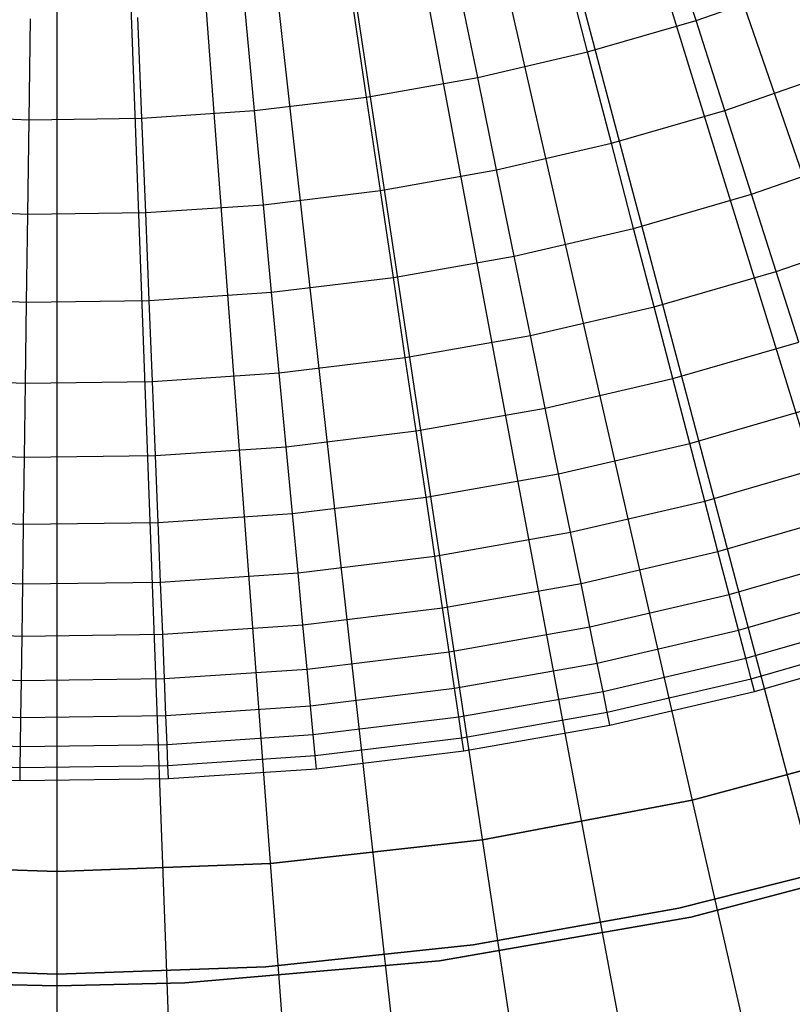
# Model space of a CAD drawing. Extents: x 0.1 to 20.1, y -10 to 10.
# Tile 17 of 127: x 10.067 to 10.744, y -2.616 to -1.753. Entities that reach past the tile are written whole.
import ezdxf

# ---------------------------------------------------------------- set-up
doc = ezdxf.new("R2010")
doc.units = 0
doc.header["$LTSCALE"] = 2.54
doc.layers.get('0').update_dxf_attribs({"linetype": 'CONTINUOUS'})

# ---------------------------------------------------------------- blocks, each defined once
blk = doc.blocks.new('DROPS_COLOR_E_STL')
at = {"color": 0}
for p, q in [((13.01877, -9.4624, 1.7), (10.353, -0.82022, 14.61615)), ((13.01877, -9.4624, 1.7), (10.353, -0.82022, 14.61615)), ((12.30348, -9.65407, 1.7), (10.291, -0.83683, 14.61615)), ((12.30348, -9.65407, 1.7), (10.291, -0.83683, 14.61615)), ((11.57587, -9.79174, 1.7), (10.22793, -0.84877, 14.61615)), ((11.57587, -9.79174, 1.7), (10.22793, -0.84877, 14.61615)), ((10.39388, -0.85067, 14.69615), (13.36539, -9.45184, 1.7)), ((10.39388, -0.85067, 14.69615), (13.36539, -9.45184, 1.7)), ((10.1, -9.90234, 1.7), (10.1, -0.85835, 14.61615)), ((10.1, -9.90234, 1.7), (10.1, -0.85835, 14.61615)), ((10.84, -9.87465, 1.7), (10.16414, -0.85595, 14.61615)), ((10.84, -9.87465, 1.7), (10.16414, -0.85595, 14.61615)), ((10.33026, -0.87005, 14.69615), (12.65843, -9.66718, 1.7)), ((10.33026, -0.87005, 14.69615), (12.65843, -9.66718, 1.7)), ((10.26537, -0.88468, 14.69615), (11.93749, -9.82973, 1.7)), ((10.26537, -0.88468, 14.69615), (11.93749, -9.82973, 1.7)), ((10.19959, -0.89447, 14.69615), (11.20653, -9.93859, 1.7)), ((10.19959, -0.89447, 14.69615), (11.20653, -9.93859, 1.7)), ((10.13326, -0.89939, 14.69615), (10.46951, -9.99317, 1.7)), ((10.13326, -0.89939, 14.69615), (10.46951, -9.99317, 1.7)), ((10.65957, -1.75417, 8.30003), (10.63272, -1.67, 8.40946)), ((10.65957, -1.75417, 8.30003), (10.63272, -1.67, 8.40946)), ((10.5646, -1.78168, 8.30003), (10.54231, -1.69619, 8.40946)), ((10.5646, -1.78168, 8.30003), (10.54231, -1.69619, 8.40946)), ((10.4683, -1.80405, 8.30003), (10.45063, -1.71749, 8.40946)), ((10.4683, -1.80405, 8.30003), (10.45063, -1.71749, 8.40946)), ((10.65957, -1.75417, 8.30003), (10.75292, -1.72161, 8.30003)), ((10.65957, -1.75417, 8.30003), (10.75292, -1.72161, 8.30003)), ((10.37093, -1.82122, 8.30003), (10.35793, -1.73383, 8.40946)), ((10.37093, -1.82122, 8.30003), (10.35793, -1.73383, 8.40946)), ((10.17414, -1.83977, 8.30003), (10.17058, -1.75149, 8.40946)), ((10.17414, -1.83977, 8.30003), (10.17058, -1.75149, 8.40946)), ((10.27279, -1.83314, 8.30003), (10.2645, -1.74518, 8.40946)), ((10.27279, -1.83314, 8.30003), (10.2645, -1.74518, 8.40946)), ((10.07528, -1.8411, 8.30003), (10.07647, -1.75276, 8.40946)), ((10.07528, -1.8411, 8.30003), (10.07647, -1.75276, 8.40946)), ((10.5646, -1.78168, 8.30003), (10.65957, -1.75417, 8.30003)), ((10.5646, -1.78168, 8.30003), (10.65957, -1.75417, 8.30003)), ((10.68473, -1.83305, 8.18634), (10.65957, -1.75417, 8.30003)), ((10.68473, -1.83305, 8.18634), (10.65957, -1.75417, 8.30003)), ((10.4683, -1.80405, 8.30003), (10.5646, -1.78168, 8.30003)), ((10.4683, -1.80405, 8.30003), (10.5646, -1.78168, 8.30003)), ((10.58549, -1.8618, 8.18634), (10.5646, -1.78168, 8.30003)), ((10.58549, -1.8618, 8.18634), (10.5646, -1.78168, 8.30003)), ((10.68473, -1.83305, 8.18634), (10.78228, -1.79902, 8.18634)), ((10.68473, -1.83305, 8.18634), (10.78228, -1.79902, 8.18634)), ((10.37093, -1.82122, 8.30003), (10.4683, -1.80405, 8.30003)), ((10.37093, -1.82122, 8.30003), (10.4683, -1.80405, 8.30003)), ((10.48486, -1.88517, 8.18634), (10.4683, -1.80405, 8.30003)), ((10.48486, -1.88517, 8.18634), (10.4683, -1.80405, 8.30003)), ((10.27279, -1.83314, 8.30003), (10.37093, -1.82122, 8.30003)), ((10.27279, -1.83314, 8.30003), (10.37093, -1.82122, 8.30003)), ((10.38312, -1.90311, 8.18634), (10.37093, -1.82122, 8.30003)), ((10.38312, -1.90311, 8.18634), (10.37093, -1.82122, 8.30003)), ((9.97649, -1.83711, 8.30003), (10.07528, -1.8411, 8.30003)), ((9.97649, -1.83711, 8.30003), (10.07528, -1.8411, 8.30003)), ((10.17414, -1.83977, 8.30003), (10.27279, -1.83314, 8.30003)), ((10.17414, -1.83977, 8.30003), (10.27279, -1.83314, 8.30003)), ((10.28055, -1.91557, 8.18634), (10.27279, -1.83314, 8.30003)), ((10.28055, -1.91557, 8.18634), (10.27279, -1.83314, 8.30003)), ((10.58549, -1.8618, 8.18634), (10.68473, -1.83305, 8.18634)), ((10.58549, -1.8618, 8.18634), (10.68473, -1.83305, 8.18634)), ((10.70814, -1.90645, 8.06868), (10.68473, -1.83305, 8.18634)), ((10.70814, -1.90645, 8.06868), (10.68473, -1.83305, 8.18634)), ((10.07417, -1.92388, 8.18634), (10.07528, -1.8411, 8.30003)), ((10.07417, -1.92388, 8.18634), (10.07528, -1.8411, 8.30003)), ((10.07528, -1.8411, 8.30003), (10.17414, -1.83977, 8.30003)), ((10.07528, -1.8411, 8.30003), (10.17414, -1.83977, 8.30003)), ((10.17747, -1.9225, 8.18634), (10.17414, -1.83977, 8.30003)), ((10.17747, -1.9225, 8.18634), (10.17414, -1.83977, 8.30003)), ((10.48486, -1.88517, 8.18634), (10.58549, -1.8618, 8.18634)), ((10.48486, -1.88517, 8.18634), (10.58549, -1.8618, 8.18634)), ((10.60493, -1.93634, 8.06868), (10.58549, -1.8618, 8.18634)), ((10.60493, -1.93634, 8.06868), (10.58549, -1.8618, 8.18634)), ((10.70814, -1.90645, 8.06868), (10.8096, -1.87106, 8.06868)), ((10.70814, -1.90645, 8.06868), (10.8096, -1.87106, 8.06868)), ((10.38312, -1.90311, 8.18634), (10.48486, -1.88517, 8.18634)), ((10.38312, -1.90311, 8.18634), (10.48486, -1.88517, 8.18634)), ((10.50027, -1.96065, 8.06868), (10.48486, -1.88517, 8.18634)), ((10.50027, -1.96065, 8.06868), (10.48486, -1.88517, 8.18634)), ((10.28055, -1.91557, 8.18634), (10.38312, -1.90311, 8.18634)), ((10.28055, -1.91557, 8.18634), (10.38312, -1.90311, 8.18634)), ((10.39445, -1.97931, 8.06868), (10.38312, -1.90311, 8.18634)), ((10.39445, -1.97931, 8.06868), (10.38312, -1.90311, 8.18634)), ((10.60493, -1.93634, 8.06868), (10.70814, -1.90645, 8.06868)), ((10.60493, -1.93634, 8.06868), (10.70814, -1.90645, 8.06868)), ((10.72975, -1.97418, 7.94733), (10.70814, -1.90645, 8.06868)), ((10.72975, -1.97418, 7.94733), (10.70814, -1.90645, 8.06868)), ((9.97094, -1.91972, 8.18634), (10.07417, -1.92388, 8.18634)), ((9.97094, -1.91972, 8.18634), (10.07417, -1.92388, 8.18634)), ((10.07313, -2.00092, 8.06868), (10.07417, -1.92388, 8.18634)), ((10.07313, -2.00092, 8.06868), (10.07417, -1.92388, 8.18634)), ((10.07417, -1.92388, 8.18634), (10.17747, -1.9225, 8.18634)), ((10.07417, -1.92388, 8.18634), (10.17747, -1.9225, 8.18634)), ((10.17747, -1.9225, 8.18634), (10.28055, -1.91557, 8.18634)), ((10.17747, -1.9225, 8.18634), (10.28055, -1.91557, 8.18634)), ((10.18058, -1.99947, 8.06868), (10.17747, -1.9225, 8.18634)), ((10.18058, -1.99947, 8.06868), (10.17747, -1.9225, 8.18634)), ((10.28778, -1.99227, 8.06868), (10.28055, -1.91557, 8.18634)), ((10.28778, -1.99227, 8.06868), (10.28055, -1.91557, 8.18634)), ((10.50027, -1.96065, 8.06868), (10.60493, -1.93634, 8.06868)), ((10.50027, -1.96065, 8.06868), (10.60493, -1.93634, 8.06868)), ((10.62287, -2.00513, 7.94733), (10.60493, -1.93634, 8.06868)), ((10.62287, -2.00513, 7.94733), (10.60493, -1.93634, 8.06868)), ((10.72975, -1.97418, 7.94733), (10.83481, -1.93753, 7.94733)), ((10.72975, -1.97418, 7.94733), (10.83481, -1.93753, 7.94733)), ((10.39445, -1.97931, 8.06868), (10.50027, -1.96065, 8.06868)), ((10.39445, -1.97931, 8.06868), (10.50027, -1.96065, 8.06868)), ((10.51449, -2.03031, 7.94733), (10.50027, -1.96065, 8.06868)), ((10.51449, -2.03031, 7.94733), (10.50027, -1.96065, 8.06868)), ((10.62287, -2.00513, 7.94733), (10.72975, -1.97418, 7.94733)), ((10.62287, -2.00513, 7.94733), (10.72975, -1.97418, 7.94733)), ((10.74949, -2.03607, 7.82259), (10.72975, -1.97418, 7.94733)), ((10.74949, -2.03607, 7.82259), (10.72975, -1.97418, 7.94733)), ((10.28778, -1.99227, 8.06868), (10.39445, -1.97931, 8.06868)), ((10.28778, -1.99227, 8.06868), (10.39445, -1.97931, 8.06868)), ((10.40491, -2.04963, 7.94733), (10.39445, -1.97931, 8.06868)), ((10.40491, -2.04963, 7.94733), (10.39445, -1.97931, 8.06868)), ((10.18058, -1.99947, 8.06868), (10.28778, -1.99227, 8.06868)), ((10.18058, -1.99947, 8.06868), (10.28778, -1.99227, 8.06868)), ((10.29446, -2.06304, 7.94733), (10.28778, -1.99227, 8.06868)), ((10.29446, -2.06304, 7.94733), (10.28778, -1.99227, 8.06868)), ((9.96577, -1.99659, 8.06868), (10.07313, -2.00092, 8.06868)), ((9.96577, -1.99659, 8.06868), (10.07313, -2.00092, 8.06868)), ((10.07218, -2.072, 7.94733), (10.07313, -2.00092, 8.06868)), ((10.07218, -2.072, 7.94733), (10.07313, -2.00092, 8.06868)), ((10.07313, -2.00092, 8.06868), (10.18058, -1.99947, 8.06868)), ((10.07313, -2.00092, 8.06868), (10.18058, -1.99947, 8.06868)), ((10.18344, -2.07051, 7.94733), (10.18058, -1.99947, 8.06868)), ((10.18344, -2.07051, 7.94733), (10.18058, -1.99947, 8.06868)), ((10.51449, -2.03031, 7.94733), (10.62287, -2.00513, 7.94733)), ((10.51449, -2.03031, 7.94733), (10.62287, -2.00513, 7.94733)), ((10.63927, -2.068, 7.82259), (10.62287, -2.00513, 7.94733)), ((10.63927, -2.068, 7.82259), (10.62287, -2.00513, 7.94733)), ((10.40491, -2.04963, 7.94733), (10.51449, -2.03031, 7.94733)), ((10.40491, -2.04963, 7.94733), (10.51449, -2.03031, 7.94733)), ((10.52749, -2.09396, 7.82259), (10.51449, -2.03031, 7.94733)), ((10.52749, -2.09396, 7.82259), (10.51449, -2.03031, 7.94733)), ((10.63927, -2.068, 7.82259), (10.74949, -2.03607, 7.82259)), ((10.63927, -2.068, 7.82259), (10.74949, -2.03607, 7.82259)), ((10.29446, -2.06304, 7.94733), (10.40491, -2.04963, 7.94733)), ((10.29446, -2.06304, 7.94733), (10.40491, -2.04963, 7.94733)), ((10.41447, -2.11389, 7.82259), (10.40491, -2.04963, 7.94733)), ((10.41447, -2.11389, 7.82259), (10.40491, -2.04963, 7.94733)), ((9.961, -2.06752, 7.94733), (10.07218, -2.072, 7.94733)), ((9.961, -2.06752, 7.94733), (10.07218, -2.072, 7.94733)), ((10.07218, -2.072, 7.94733), (10.18344, -2.07051, 7.94733)), ((10.07218, -2.072, 7.94733), (10.18344, -2.07051, 7.94733)), ((10.18344, -2.07051, 7.94733), (10.29446, -2.06304, 7.94733)), ((10.18344, -2.07051, 7.94733), (10.29446, -2.06304, 7.94733)), ((10.18605, -2.13542, 7.82259), (10.18344, -2.07051, 7.94733)), ((10.18605, -2.13542, 7.82259), (10.18344, -2.07051, 7.94733)), ((10.30055, -2.12772, 7.82259), (10.29446, -2.06304, 7.94733)), ((10.30055, -2.12772, 7.82259), (10.29446, -2.06304, 7.94733)), ((10.52749, -2.09396, 7.82259), (10.63927, -2.068, 7.82259)), ((10.52749, -2.09396, 7.82259), (10.63927, -2.068, 7.82259)), ((10.65407, -2.12478, 7.69478), (10.63927, -2.068, 7.82259)), ((10.65407, -2.12478, 7.69478), (10.63927, -2.068, 7.82259)), ((10.07131, -2.13696, 7.82259), (10.07218, -2.072, 7.94733)), ((10.07131, -2.13696, 7.82259), (10.07218, -2.072, 7.94733)), ((10.41447, -2.11389, 7.82259), (10.52749, -2.09396, 7.82259)), ((10.41447, -2.11389, 7.82259), (10.52749, -2.09396, 7.82259)), ((10.53922, -2.15146, 7.69478), (10.52749, -2.09396, 7.82259)), ((10.53922, -2.15146, 7.69478), (10.52749, -2.09396, 7.82259)), ((10.65407, -2.12478, 7.69478), (10.76733, -2.09198, 7.69478)), ((10.65407, -2.12478, 7.69478), (10.76733, -2.09198, 7.69478)), ((10.30055, -2.12772, 7.82259), (10.41447, -2.11389, 7.82259)), ((10.30055, -2.12772, 7.82259), (10.41447, -2.11389, 7.82259)), ((10.42311, -2.17194, 7.69478), (10.41447, -2.11389, 7.82259)), ((10.42311, -2.17194, 7.69478), (10.41447, -2.11389, 7.82259)), ((10.18605, -2.13542, 7.82259), (10.30055, -2.12772, 7.82259)), ((10.18605, -2.13542, 7.82259), (10.30055, -2.12772, 7.82259)), ((10.30606, -2.18615, 7.69478), (10.30055, -2.12772, 7.82259)), ((10.30606, -2.18615, 7.69478), (10.30055, -2.12772, 7.82259)), ((10.53922, -2.15146, 7.69478), (10.65407, -2.12478, 7.69478)), ((10.53922, -2.15146, 7.69478), (10.65407, -2.12478, 7.69478)), ((10.66726, -2.17535, 7.5642), (10.65407, -2.12478, 7.69478)), ((10.66726, -2.17535, 7.5642), (10.65407, -2.12478, 7.69478)), ((9.95664, -2.13234, 7.82259), (10.07131, -2.13696, 7.82259)), ((9.95664, -2.13234, 7.82259), (10.07131, -2.13696, 7.82259)), ((10.07052, -2.19564, 7.69478), (10.07131, -2.13696, 7.82259)), ((10.07052, -2.19564, 7.69478), (10.07131, -2.13696, 7.82259)), ((10.07131, -2.13696, 7.82259), (10.18605, -2.13542, 7.82259)), ((10.07131, -2.13696, 7.82259), (10.18605, -2.13542, 7.82259)), ((10.18842, -2.19406, 7.69478), (10.18605, -2.13542, 7.82259)), ((10.18842, -2.19406, 7.69478), (10.18605, -2.13542, 7.82259)), ((10.66726, -2.17535, 7.5642), (10.78321, -2.14176, 7.5642)), ((10.66726, -2.17535, 7.5642), (10.78321, -2.14176, 7.5642)), ((10.42311, -2.17194, 7.69478), (10.53922, -2.15146, 7.69478)), ((10.42311, -2.17194, 7.69478), (10.53922, -2.15146, 7.69478)), ((10.54968, -2.20266, 7.5642), (10.53922, -2.15146, 7.69478)), ((10.54968, -2.20266, 7.5642), (10.53922, -2.15146, 7.69478)), ((10.30606, -2.18615, 7.69478), (10.42311, -2.17194, 7.69478)), ((10.30606, -2.18615, 7.69478), (10.42311, -2.17194, 7.69478)), ((10.4308, -2.22362, 7.5642), (10.42311, -2.17194, 7.69478)), ((10.4308, -2.22362, 7.5642), (10.42311, -2.17194, 7.69478)), ((10.54968, -2.20266, 7.5642), (10.66726, -2.17535, 7.5642)), ((10.54968, -2.20266, 7.5642), (10.66726, -2.17535, 7.5642)), ((10.67879, -2.21956, 7.43119), (10.66726, -2.17535, 7.5642)), ((10.67879, -2.21956, 7.43119), (10.66726, -2.17535, 7.5642)), ((9.95271, -2.19089, 7.69478), (10.07052, -2.19564, 7.69478)), ((9.95271, -2.19089, 7.69478), (10.07052, -2.19564, 7.69478)), ((10.18842, -2.19406, 7.69478), (10.30606, -2.18615, 7.69478)), ((10.18842, -2.19406, 7.69478), (10.30606, -2.18615, 7.69478)), ((10.31096, -2.23817, 7.5642), (10.30606, -2.18615, 7.69478)), ((10.31096, -2.23817, 7.5642), (10.30606, -2.18615, 7.69478)), ((10.67879, -2.21956, 7.43119), (10.79709, -2.1853, 7.43119)), ((10.67879, -2.21956, 7.43119), (10.79709, -2.1853, 7.43119)), ((10.06982, -2.24789, 7.5642), (10.07052, -2.19564, 7.69478)), ((10.06982, -2.24789, 7.5642), (10.07052, -2.19564, 7.69478)), ((10.07052, -2.19564, 7.69478), (10.18842, -2.19406, 7.69478)), ((10.07052, -2.19564, 7.69478), (10.18842, -2.19406, 7.69478)), ((10.19052, -2.24627, 7.5642), (10.18842, -2.19406, 7.69478)), ((10.19052, -2.24627, 7.5642), (10.18842, -2.19406, 7.69478)), ((10.4308, -2.22362, 7.5642), (10.54968, -2.20266, 7.5642)), ((10.4308, -2.22362, 7.5642), (10.54968, -2.20266, 7.5642)), ((10.55882, -2.24743, 7.43119), (10.54968, -2.20266, 7.5642)), ((10.55882, -2.24743, 7.43119), (10.54968, -2.20266, 7.5642)), ((10.31096, -2.23817, 7.5642), (10.4308, -2.22362, 7.5642)), ((10.31096, -2.23817, 7.5642), (10.4308, -2.22362, 7.5642)), ((10.43752, -2.26882, 7.43119), (10.4308, -2.22362, 7.5642)), ((10.43752, -2.26882, 7.43119), (10.4308, -2.22362, 7.5642)), ((10.55882, -2.24743, 7.43119), (10.67879, -2.21956, 7.43119)), ((10.55882, -2.24743, 7.43119), (10.67879, -2.21956, 7.43119)), ((10.68864, -2.25732, 7.29607), (10.67879, -2.21956, 7.43119)), ((10.68864, -2.25732, 7.29607), (10.67879, -2.21956, 7.43119)), ((10.68864, -2.25732, 7.29607), (10.80895, -2.22247, 7.29607)), ((10.68864, -2.25732, 7.29607), (10.80895, -2.22247, 7.29607)), ((9.9492, -2.24303, 7.5642), (10.06982, -2.24789, 7.5642)), ((9.9492, -2.24303, 7.5642), (10.06982, -2.24789, 7.5642)), ((10.19052, -2.24627, 7.5642), (10.31096, -2.23817, 7.5642)), ((10.19052, -2.24627, 7.5642), (10.31096, -2.23817, 7.5642)), ((10.31525, -2.28366, 7.43119), (10.31096, -2.23817, 7.5642)), ((10.31525, -2.28366, 7.43119), (10.31096, -2.23817, 7.5642)), ((10.0692, -2.29358, 7.43119), (10.06982, -2.24789, 7.5642)), ((10.0692, -2.29358, 7.43119), (10.06982, -2.24789, 7.5642)), ((10.06982, -2.24789, 7.5642), (10.19052, -2.24627, 7.5642)), ((10.06982, -2.24789, 7.5642), (10.19052, -2.24627, 7.5642)), ((10.19236, -2.29193, 7.43119), (10.19052, -2.24627, 7.5642)), ((10.19236, -2.29193, 7.43119), (10.19052, -2.24627, 7.5642)), ((10.43752, -2.26882, 7.43119), (10.55882, -2.24743, 7.43119)), ((10.43752, -2.26882, 7.43119), (10.55882, -2.24743, 7.43119)), ((10.56662, -2.28566, 7.29607), (10.55882, -2.24743, 7.43119)), ((10.56662, -2.28566, 7.29607), (10.55882, -2.24743, 7.43119)), ((10.56662, -2.28566, 7.29607), (10.68864, -2.25732, 7.29607)), ((10.56662, -2.28566, 7.29607), (10.68864, -2.25732, 7.29607)), ((10.69677, -2.28853, 7.15918), (10.68864, -2.25732, 7.29607)), ((10.69677, -2.28853, 7.15918), (10.68864, -2.25732, 7.29607)), ((10.69677, -2.28853, 7.15918), (10.81875, -2.2532, 7.15918)), ((10.69677, -2.28853, 7.15918), (10.81875, -2.2532, 7.15918)), ((10.31525, -2.28366, 7.43119), (10.43752, -2.26882, 7.43119)), ((10.31525, -2.28366, 7.43119), (10.43752, -2.26882, 7.43119)), ((10.44326, -2.30742, 7.29607), (10.43752, -2.26882, 7.43119)), ((10.44326, -2.30742, 7.29607), (10.43752, -2.26882, 7.43119)), ((10.70318, -2.31312, 7.02085), (10.82648, -2.2774, 7.02085)), ((10.70318, -2.31312, 7.02085), (10.82648, -2.2774, 7.02085)), ((10.19236, -2.29193, 7.43119), (10.31525, -2.28366, 7.43119)), ((10.19236, -2.29193, 7.43119), (10.31525, -2.28366, 7.43119)), ((10.31891, -2.32251, 7.29607), (10.31525, -2.28366, 7.43119)), ((10.31891, -2.32251, 7.29607), (10.31525, -2.28366, 7.43119)), ((10.44326, -2.30742, 7.29607), (10.56662, -2.28566, 7.29607)), ((10.44326, -2.30742, 7.29607), (10.56662, -2.28566, 7.29607)), ((10.57307, -2.31727, 7.15918), (10.56662, -2.28566, 7.29607)), ((10.57307, -2.31727, 7.15918), (10.56662, -2.28566, 7.29607)), ((9.94614, -2.28862, 7.43119), (10.0692, -2.29358, 7.43119)), ((9.94614, -2.28862, 7.43119), (10.0692, -2.29358, 7.43119)), ((10.06868, -2.3326, 7.29607), (10.0692, -2.29358, 7.43119)), ((10.06868, -2.3326, 7.29607), (10.0692, -2.29358, 7.43119)), ((10.0692, -2.29358, 7.43119), (10.19236, -2.29193, 7.43119)), ((10.0692, -2.29358, 7.43119), (10.19236, -2.29193, 7.43119)), ((10.19393, -2.33092, 7.29607), (10.19236, -2.29193, 7.43119)), ((10.19393, -2.33092, 7.29607), (10.19236, -2.29193, 7.43119)), ((10.57307, -2.31727, 7.15918), (10.69677, -2.28853, 7.15918)), ((10.57307, -2.31727, 7.15918), (10.69677, -2.28853, 7.15918)), ((10.70318, -2.31312, 7.02085), (10.69677, -2.28853, 7.15918)), ((10.70318, -2.31312, 7.02085), (10.69677, -2.28853, 7.15918)), ((10.70785, -2.33101, 6.88143), (10.8321, -2.29502, 6.88143)), ((10.70785, -2.33101, 6.88143), (10.8321, -2.29502, 6.88143)), ((10.31891, -2.32251, 7.29607), (10.44326, -2.30742, 7.29607)), ((10.31891, -2.32251, 7.29607), (10.44326, -2.30742, 7.29607)), ((10.44801, -2.33932, 7.15918), (10.44326, -2.30742, 7.29607)), ((10.44801, -2.33932, 7.15918), (10.44326, -2.30742, 7.29607)), ((10.71076, -2.34218, 6.74126), (10.8356, -2.30602, 6.74126)), ((10.71076, -2.34218, 6.74126), (10.8356, -2.30602, 6.74126)), ((10.44801, -2.33932, 7.15918), (10.57307, -2.31727, 7.15918)), ((10.44801, -2.33932, 7.15918), (10.57307, -2.31727, 7.15918)), ((10.57815, -2.34216, 7.02085), (10.57307, -2.31727, 7.15918)), ((10.57815, -2.34216, 7.02085), (10.57307, -2.31727, 7.15918)), ((10.57815, -2.34216, 7.02085), (10.70318, -2.31312, 7.02085)), ((10.57815, -2.34216, 7.02085), (10.70318, -2.31312, 7.02085)), ((10.70785, -2.33101, 6.88143), (10.70318, -2.31312, 7.02085)), ((10.70785, -2.33101, 6.88143), (10.70318, -2.31312, 7.02085)), ((9.94352, -2.32755, 7.29607), (10.06868, -2.3326, 7.29607)), ((9.94352, -2.32755, 7.29607), (10.06868, -2.3326, 7.29607)), ((10.19393, -2.33092, 7.29607), (10.31891, -2.32251, 7.29607)), ((10.19393, -2.33092, 7.29607), (10.31891, -2.32251, 7.29607)), ((10.32194, -2.35463, 7.15918), (10.31891, -2.32251, 7.29607)), ((10.32194, -2.35463, 7.15918), (10.31891, -2.32251, 7.29607)), ((10.06825, -2.36485, 7.15918), (10.06868, -2.3326, 7.29607)), ((10.06825, -2.36485, 7.15918), (10.06868, -2.3326, 7.29607)), ((10.06868, -2.3326, 7.29607), (10.19393, -2.33092, 7.29607)), ((10.06868, -2.3326, 7.29607), (10.19393, -2.33092, 7.29607)), ((10.19523, -2.36314, 7.15918), (10.19393, -2.33092, 7.29607)), ((10.19523, -2.36314, 7.15918), (10.19393, -2.33092, 7.29607)), ((10.58185, -2.36028, 6.88143), (10.70785, -2.33101, 6.88143)), ((10.58185, -2.36028, 6.88143), (10.70785, -2.33101, 6.88143)), ((10.71076, -2.34218, 6.74126), (10.70785, -2.33101, 6.88143)), ((10.71076, -2.34218, 6.74126), (10.70785, -2.33101, 6.88143)), ((10.32194, -2.35463, 7.15918), (10.44801, -2.33932, 7.15918)), ((10.32194, -2.35463, 7.15918), (10.44801, -2.33932, 7.15918)), ((10.45175, -2.36445, 7.02085), (10.44801, -2.33932, 7.15918)), ((10.45175, -2.36445, 7.02085), (10.44801, -2.33932, 7.15918)), ((10.45175, -2.36445, 7.02085), (10.57815, -2.34216, 7.02085)), ((10.45175, -2.36445, 7.02085), (10.57815, -2.34216, 7.02085)), ((10.58185, -2.36028, 6.88143), (10.57815, -2.34216, 7.02085)), ((10.58185, -2.36028, 6.88143), (10.57815, -2.34216, 7.02085)), ((10.58416, -2.37158, 6.74126), (10.71076, -2.34218, 6.74126)), ((10.58416, -2.37158, 6.74126), (10.71076, -2.34218, 6.74126)), ((10.19523, -2.36314, 7.15918), (10.32194, -2.35463, 7.15918)), ((10.19523, -2.36314, 7.15918), (10.32194, -2.35463, 7.15918)), ((10.32432, -2.37992, 7.02085), (10.32194, -2.35463, 7.15918)), ((10.32432, -2.37992, 7.02085), (10.32194, -2.35463, 7.15918)), ((9.94136, -2.35974, 7.15918), (10.06825, -2.36485, 7.15918)), ((9.94136, -2.35974, 7.15918), (10.06825, -2.36485, 7.15918)), ((10.06825, -2.36485, 7.15918), (10.19523, -2.36314, 7.15918)), ((10.06825, -2.36485, 7.15918), (10.19523, -2.36314, 7.15918)), ((10.19625, -2.38853, 7.02085), (10.19523, -2.36314, 7.15918)), ((10.19625, -2.38853, 7.02085), (10.19523, -2.36314, 7.15918)), ((10.45447, -2.38274, 6.88143), (10.58185, -2.36028, 6.88143)), ((10.45447, -2.38274, 6.88143), (10.58185, -2.36028, 6.88143)), ((10.58416, -2.37158, 6.74126), (10.58185, -2.36028, 6.88143)), ((10.58416, -2.37158, 6.74126), (10.58185, -2.36028, 6.88143)), ((10.06791, -2.39025, 7.02085), (10.06825, -2.36485, 7.15918)), ((10.06791, -2.39025, 7.02085), (10.06825, -2.36485, 7.15918)), ((10.32432, -2.37992, 7.02085), (10.45175, -2.36445, 7.02085)), ((10.32432, -2.37992, 7.02085), (10.45175, -2.36445, 7.02085)), ((10.45447, -2.38274, 6.88143), (10.45175, -2.36445, 7.02085)), ((10.45447, -2.38274, 6.88143), (10.45175, -2.36445, 7.02085)), ((10.45617, -2.39415, 6.74126), (10.58416, -2.37158, 6.74126)), ((10.45617, -2.39415, 6.74126), (10.58416, -2.37158, 6.74126)), ((10.19625, -2.38853, 7.02085), (10.32432, -2.37992, 7.02085)), ((10.19625, -2.38853, 7.02085), (10.32432, -2.37992, 7.02085)), ((10.32606, -2.39833, 6.88143), (10.32432, -2.37992, 7.02085)), ((10.32606, -2.39833, 6.88143), (10.32432, -2.37992, 7.02085)), ((9.93965, -2.38508, 7.02085), (10.06791, -2.39025, 7.02085)), ((9.93965, -2.38508, 7.02085), (10.06791, -2.39025, 7.02085)), ((10.06791, -2.39025, 7.02085), (10.19625, -2.38853, 7.02085)), ((10.06791, -2.39025, 7.02085), (10.19625, -2.38853, 7.02085)), ((10.197, -2.40701, 6.88143), (10.19625, -2.38853, 7.02085)), ((10.197, -2.40701, 6.88143), (10.19625, -2.38853, 7.02085)), ((10.32606, -2.39833, 6.88143), (10.45447, -2.38274, 6.88143)), ((10.32606, -2.39833, 6.88143), (10.45447, -2.38274, 6.88143)), ((10.45617, -2.39415, 6.74126), (10.45447, -2.38274, 6.88143)), ((10.45617, -2.39415, 6.74126), (10.45447, -2.38274, 6.88143)), ((10.6563, -2.43732, 6.63826), (10.83689, -2.38893, 6.63826)), ((10.83689, -2.38893, 6.74126), (10.6563, -2.43732, 6.74126)), ((10.6563, -2.43732, 6.63826), (10.83689, -2.38893, 6.63826)), ((10.83689, -2.38893, 6.74126), (10.6563, -2.43732, 6.74126)), ((10.06766, -2.40875, 6.88143), (10.06791, -2.39025, 7.02085)), ((10.06766, -2.40875, 6.88143), (10.06791, -2.39025, 7.02085)), ((10.197, -2.40701, 6.88143), (10.32606, -2.39833, 6.88143)), ((10.197, -2.40701, 6.88143), (10.32606, -2.39833, 6.88143)), ((10.32714, -2.40982, 6.74126), (10.32606, -2.39833, 6.88143)), ((10.32714, -2.40982, 6.74126), (10.32606, -2.39833, 6.88143)), ((10.32714, -2.40982, 6.74126), (10.45617, -2.39415, 6.74126)), ((10.32714, -2.40982, 6.74126), (10.45617, -2.39415, 6.74126)), ((9.93841, -2.40354, 6.88143), (10.06766, -2.40875, 6.88143)), ((9.93841, -2.40354, 6.88143), (10.06766, -2.40875, 6.88143)), ((10.06766, -2.40875, 6.88143), (10.197, -2.40701, 6.88143)), ((10.06766, -2.40875, 6.88143), (10.197, -2.40701, 6.88143)), ((10.19746, -2.41854, 6.74126), (10.197, -2.40701, 6.88143)), ((10.19746, -2.41854, 6.74126), (10.197, -2.40701, 6.88143)), ((9.93764, -2.41505, 6.74126), (10.0675, -2.42028, 6.74126)), ((9.93764, -2.41505, 6.74126), (10.0675, -2.42028, 6.74126)), ((10.0675, -2.42028, 6.74126), (10.06766, -2.40875, 6.88143)), ((10.0675, -2.42028, 6.74126), (10.06766, -2.40875, 6.88143)), ((10.19746, -2.41854, 6.74126), (10.32714, -2.40982, 6.74126)), ((10.19746, -2.41854, 6.74126), (10.32714, -2.40982, 6.74126)), ((10.0675, -2.42028, 6.74126), (10.19746, -2.41854, 6.74126)), ((10.0675, -2.42028, 6.74126), (10.19746, -2.41854, 6.74126)), ((10.47261, -2.47208, 6.63826), (10.6563, -2.43732, 6.63826)), ((10.6563, -2.43732, 6.74126), (10.47261, -2.47208, 6.74126)), ((10.47261, -2.47208, 6.63826), (10.6563, -2.43732, 6.63826)), ((10.6563, -2.43732, 6.74126), (10.47261, -2.47208, 6.74126)), ((10.6563, -2.43732, 6.63826), (10.6563, -2.43732, 6.74126)), ((10.6563, -2.43732, 6.63826), (10.6563, -2.43732, 6.74126)), ((10.28682, -2.49301, 6.63826), (10.47261, -2.47208, 6.63826)), ((10.47261, -2.47208, 6.74126), (10.28682, -2.49301, 6.74126)), ((10.28682, -2.49301, 6.63826), (10.47261, -2.47208, 6.63826)), ((10.47261, -2.47208, 6.74126), (10.28682, -2.49301, 6.74126)), ((10.47261, -2.47208, 6.63826), (10.47261, -2.47208, 6.74126)), ((10.47261, -2.47208, 6.63826), (10.47261, -2.47208, 6.74126)), ((10.87145, -2.48291, 171.7), (10.65515, -2.54004, 171.7)), ((10.65515, -2.54004, 164.1), (10.87145, -2.48291, 164.1)), ((10.65515, -2.54004, 164.1), (10.87145, -2.48291, 164.1)), ((10.87145, -2.48291, 171.7), (10.65515, -2.54004, 171.7)), ((9.91317, -2.49301, 6.63826), (10.1, -2.5, 6.63826)), ((10.1, -2.5, 6.74126), (9.91317, -2.49301, 6.74126)), ((9.91317, -2.49301, 6.63826), (10.1, -2.5, 6.63826)), ((10.1, -2.5, 6.74126), (9.91317, -2.49301, 6.74126)), ((10.1, -2.5, 6.63826), (10.28682, -2.49301, 6.63826)), ((10.28682, -2.49301, 6.74126), (10.1, -2.5, 6.74126)), ((10.1, -2.5, 6.63826), (10.28682, -2.49301, 6.63826)), ((10.28682, -2.49301, 6.74126), (10.1, -2.5, 6.74126)), ((10.28682, -2.49301, 6.63826), (10.28682, -2.49301, 6.74126)), ((10.28682, -2.49301, 6.63826), (10.28682, -2.49301, 6.74126)), ((10.64445, -2.53213, 164.4), (10.82171, -2.48742, 164.4)), ((10.82171, -2.48742, 164.3), (10.64445, -2.53213, 164.3)), ((10.64445, -2.53213, 164.4), (10.82171, -2.48742, 164.4)), ((10.82171, -2.48742, 164.3), (10.64445, -2.53213, 164.3)), ((10.1, -2.5, 6.63826), (10.1, -2.5, 6.74126)), ((10.1, -2.5, 6.63826), (10.1, -2.5, 6.74126)), ((10.46448, -2.56423, 164.4), (10.64445, -2.53213, 164.4)), ((10.64445, -2.53213, 164.3), (10.46448, -2.56423, 164.3)), ((10.46448, -2.56423, 164.4), (10.64445, -2.53213, 164.4)), ((10.64445, -2.53213, 164.3), (10.46448, -2.56423, 164.3)), ((10.64445, -2.53213, 164.4), (10.64445, -2.53213, 164.3)), ((10.64445, -2.53213, 164.4), (10.64445, -2.53213, 164.3)), ((10.65515, -2.54004, 171.7), (10.43475, -2.57836, 171.7)), ((10.43475, -2.57836, 164.1), (10.65515, -2.54004, 164.1)), ((10.43475, -2.57836, 164.1), (10.65515, -2.54004, 164.1)), ((10.65515, -2.54004, 171.7), (10.43475, -2.57836, 171.7)), ((10.65515, -2.54004, 164.1), (10.65515, -2.54004, 171.7)), ((10.65515, -2.54004, 164.1), (10.65515, -2.54004, 171.7)), ((10.2827, -2.58355, 164.4), (10.46448, -2.56423, 164.4)), ((10.46448, -2.56423, 164.3), (10.2827, -2.58355, 164.3)), ((10.2827, -2.58355, 164.4), (10.46448, -2.56423, 164.4)), ((10.46448, -2.56423, 164.3), (10.2827, -2.58355, 164.3)), ((10.46448, -2.56423, 164.4), (10.46448, -2.56423, 164.3)), ((10.46448, -2.56423, 164.4), (10.46448, -2.56423, 164.3)), ((10.43475, -2.57836, 171.7), (10.21186, -2.59759, 171.7)), ((10.21186, -2.59759, 164.1), (10.43475, -2.57836, 164.1)), ((10.21186, -2.59759, 164.1), (10.43475, -2.57836, 164.1)), ((10.43475, -2.57836, 171.7), (10.21186, -2.59759, 171.7)), ((10.43475, -2.57836, 164.1), (10.43475, -2.57836, 171.7)), ((10.43475, -2.57836, 164.1), (10.43475, -2.57836, 171.7)), ((9.9173, -2.58355, 164.4), (10.1, -2.59, 164.4)), ((10.1, -2.59, 164.3), (9.9173, -2.58355, 164.3)), ((10.1, -2.59, 164.3), (9.9173, -2.58355, 164.3)), ((9.9173, -2.58355, 164.4), (10.1, -2.59, 164.4)), ((10.1, -2.59, 164.4), (10.2827, -2.58355, 164.4)), ((10.2827, -2.58355, 164.3), (10.1, -2.59, 164.3)), ((10.1, -2.59, 164.4), (10.2827, -2.58355, 164.4)), ((10.2827, -2.58355, 164.3), (10.1, -2.59, 164.3)), ((10.2827, -2.58355, 164.4), (10.2827, -2.58355, 164.3)), ((10.2827, -2.58355, 164.4), (10.2827, -2.58355, 164.3)), ((10.1, -2.59, 164.4), (10.1, -2.59, 164.3)), ((10.1, -2.59, 164.4), (10.1, -2.59, 164.3)), ((10.1, -2.6, 171.7), (9.98814, -2.59759, 171.7)), ((9.98814, -2.59759, 164.1), (10.1, -2.6, 164.1)), ((9.98814, -2.59759, 164.1), (10.1, -2.6, 164.1)), ((10.1, -2.6, 171.7), (9.98814, -2.59759, 171.7)), ((10.21186, -2.59759, 171.7), (10.1, -2.6, 171.7)), ((10.1, -2.6, 164.1), (10.21186, -2.59759, 164.1)), ((10.1, -2.6, 164.1), (10.21186, -2.59759, 164.1)), ((10.21186, -2.59759, 171.7), (10.1, -2.6, 171.7)), ((10.1, -2.6, 164.1), (10.1, -2.6, 171.7)), ((10.1, -2.6, 164.1), (10.1, -2.6, 171.7)), ((10.21186, -2.59759, 164.1), (10.21186, -2.59759, 171.7)), ((10.21186, -2.59759, 164.1), (10.21186, -2.59759, 171.7))]:
    blk.add_line(p, q, dxfattribs=at)

msp = doc.modelspace()

# ---------------------------------------------------------------- block references
at = {"color": 0}
msp.add_blockref('DROPS_COLOR_E_STL', (0, 0), dxfattribs=at)

doc.saveas('drawing.dxf')
